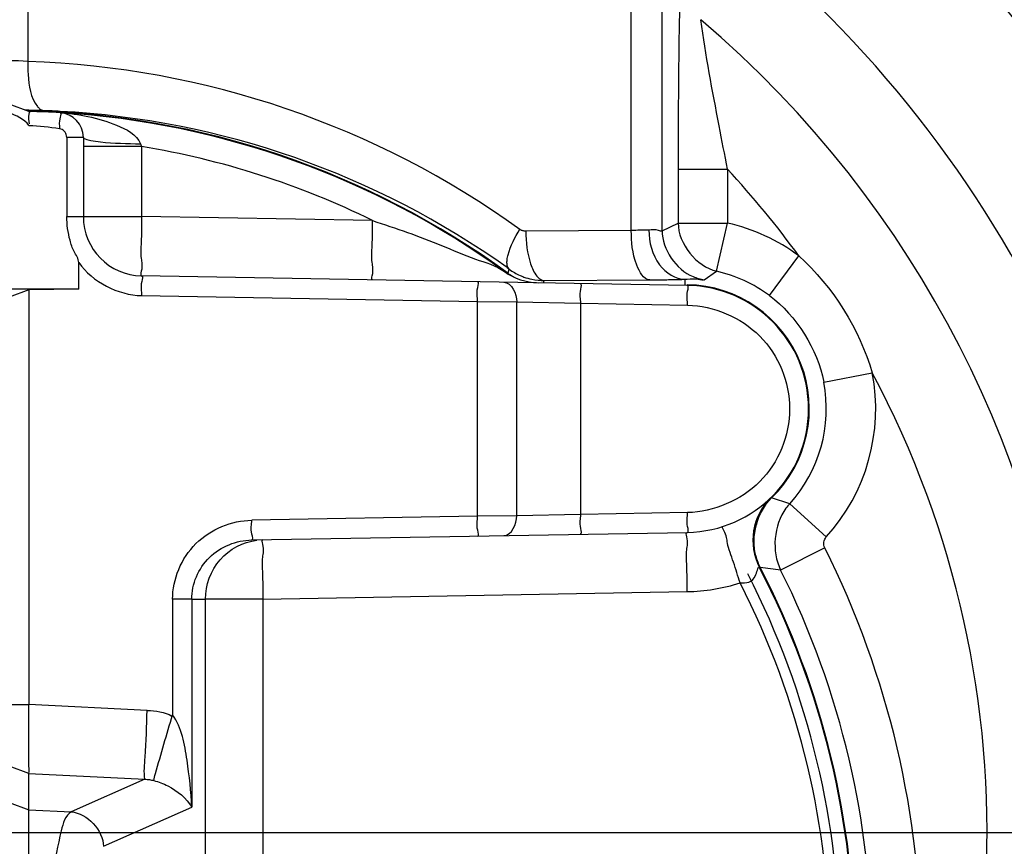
# Model space of a CAD drawing. Header units: inches. Extents: x 22575 to 24734, y 6028 to 6659.
# Tile 73 of 163: x 24691.64 to 24699.48, y 6363.31 to 6369.89. Entities that reach past the tile are written whole.
import ezdxf

# ---------------------------------------------------------------- set-up
doc = ezdxf.new("R2010")
doc.units = ezdxf.units.IN
doc.header["$LTSCALE"] = 0.5
doc.header["$MEASUREMENT"] = 0
doc.layers.add('CL', color=1, linetype='Continuous')

# ---------------------------------------------------------------- blocks, each defined once
blk = doc.blocks.new('Flygt Small 7 MGD')
at = {"color": 6, "linetype": 'Continuous'}
for p, q in [((24703.5917, 6499.7132), (24703.5917, 6494.8321)), ((24701.7282, 6493.4432), (24701.7282, 6496.1415)), ((24702.1852, 6496.1415), (24702.1852, 6493.4432)), ((24702.9977, 6495.4132), (24702.2953, 6495.1017)), ((24702.2953, 6493.4451), (24702.2953, 6495.1017)), ((24702.6688, 6494.8792), (24703.2546, 6495.1391)), ((24703.5917, 6495.1215), (24703.2546, 6495.1391)), ((24703.7492, 6495.0644), (24703.5917, 6495.1215)), ((24703.5917, 6494.8321), (24702.6688, 6494.8792)), ((24703.5917, 6494.8321), (24703.7492, 6494.775)), ((24702.4477, 6493.4451), (24702.4477, 6494.3659)), ((24702.6496, 6494.3309), (24703.5917, 6494.2828)), ((24703.5917, 6490.9803), (24703.5917, 6494.2828)), ((24703.9067, 6494.2828), (24703.5917, 6494.2828)), ((24701.7282, 6493.4432), (24698.3471, 6493.3842)), ((24701.7282, 6493.4432), (24702.1852, 6493.4432)), ((24702.2953, 6493.4451), (24702.1852, 6493.4432)), ((24702.2953, 6493.4451), (24702.4477, 6493.4451)), ((24697.2508, 6493.0358), (24697.6028, 6493.212)), ((24697.7646, 6493.193), (24697.7695, 6493.1955)), ((24701.8171, 6492.9724), (24698.3471, 6492.9118)), ((24697.5304, 6492.6833), (24697.2388, 6492.9477)), ((24700.0173, 6492.7835), (24701.8171, 6492.8149)), ((24698.3448, 6492.7544), (24699.1983, 6492.7693)), ((24699.1983, 6492.7693), (24699.705, 6492.7799)), ((24699.1983, 6491.0862), (24699.1983, 6492.7693)), ((24699.705, 6492.7799), (24700.0173, 6492.7835)), ((24699.705, 6492.7799), (24699.705, 6491.0755)), ((24700.0173, 6492.7835), (24700.0173, 6491.0719)), ((24697.5304, 6492.6833), (24697.6744, 6492.6373)), ((24697.6782, 6492.6333), (24697.6744, 6492.6373)), ((24697.2591, 6491.7157), (24696.8726, 6491.6415)), ((24699.1983, 6491.0862), (24698.3448, 6491.1011)), ((24699.705, 6491.0755), (24699.1983, 6491.0862)), ((24700.0173, 6491.0719), (24699.705, 6491.0755)), ((24702.6944, 6491.0252), (24700.0173, 6491.0719)), ((24697.692, 6491.0253), (24697.4568, 6490.7097)), ((24703.5917, 6490.9803), (24703.7492, 6491.0376)), ((24698.3471, 6490.9436), (24702.6944, 6490.8677)), ((24698.3642, 6490.9381), (24698.3642, 6490.8963)), ((24699.4923, 6490.9236), (24699.4864, 6490.9056)), ((24703.1955, 6490.9734), (24703.5917, 6490.9803)), ((24703.1955, 6490.9734), (24703.1955, 6490.7623)), ((24703.1955, 6490.9734), (24704.3029, 6490.9734)), ((24698.2111, 6490.8986), (24698.1136, 6490.8307)), ((24698.3642, 6490.8963), (24698.391, 6490.8967)), ((24699.4864, 6490.9056), (24698.6453, 6490.8996)), ((24699.7743, 6490.8436), (24699.7645, 6490.8153)), ((24699.7756, 6490.8472), (24699.7743, 6490.8436)), ((24699.7756, 6490.8472), (24699.7743, 6490.8436)), ((24699.7781, 6490.8506), (24699.7756, 6490.8472)), ((24698.1136, 6490.8307), (24698.0259, 6490.447)), ((24698.0259, 6490.0177), (24698.0259, 6490.447)), ((24698.4195, 6490.447), (24698.0259, 6490.447)), ((24698.5467, 6490.5092), (24698.4195, 6490.447)), ((24698.4195, 6490.0177), (24698.4195, 6490.447)), ((24698.5467, 6490.5092), (24698.5467, 6488.6112)), ((24698.7927, 6490.506), (24699.6339, 6490.5119)), ((24698.7927, 6490.506), (24698.7928, 6488.6112)), ((24700.854, 6490.4275), (24702.6944, 6490.3954)), ((24702.6944, 6489.838), (24702.6944, 6490.3954)), ((24703.2906, 6490.3954), (24702.6944, 6490.3954)), ((24703.1586, 6489.7648), (24703.1586, 6490.3954)), ((24703.2906, 6489.7651), (24703.2906, 6490.3954)), ((24698.4195, 6490.0177), (24698.0259, 6490.0177)), ((24702.7025, 6489.8152), (24702.6944, 6489.838)), ((24702.6944, 6489.838), (24703.1586, 6489.838)), ((24703.1586, 6489.7648), (24703.2906, 6489.7648)), ((24703.5917, 6489.5579), (24703.7492, 6489.5006)), ((24703.6017, 6488.661), (24703.6017, 6489.1586))]:
    blk.add_line(p, q, dxfattribs=at)
for points in [[(24699.6339, 6490.5119), (24699.6395, 6490.5118), (24699.645, 6490.5112), (24699.6504, 6490.5103), (24699.6558, 6490.509), (24699.6611, 6490.5073), (24699.6662, 6490.5053), (24699.6711, 6490.5029), (24699.6758, 6490.5002), (24699.6803, 6490.4972)], [(24703.2906, 6489.7651), (24703.2917, 6489.7535), (24703.2943, 6489.7428), (24703.2984, 6489.7329), (24703.3042, 6489.7237), (24703.3116, 6489.7153), (24703.3198, 6489.7084), (24703.3286, 6489.703), (24703.3383, 6489.6991), (24703.3488, 6489.6967)]]:
    blk.add_lwpolyline(points, dxfattribs=at)
blk.add_circle((24703.7492, 6495.3041), 10.6496, dxfattribs=at)
for centre, radius, start, end in [((24703.7492, 6494.6348), 11.5158, 92.40024, 267.59984), ((24703.7492, 6495.3041), 10.8465, 92.54966, 87.45034), ((24703.7492, 6495.3041), 10.8234, 92.54964, 87.45036), ((24703.7492, 6495.3041), 10.4602, 105.90433, 254.09567), ((24703.7492, 6495.3041), 10.303, 105.90432, 254.09568), ((24703.7492, 6495.3041), 8.5039, 141.15576, 229.61252), ((24703.7492, 6495.3041), 7.7912, 146.48579, 208.04038), ((24703.7492, 6496.2884), 7.2669, 153.41096, 206.58876), ((24703.7492, 6496.2884), 6.8733, 153.41096, 206.58904), ((24703.7492, 6496.2884), 6.7377, 152.65058, 207.34942), ((24703.7492, 6496.2884), 6.7323, 152.6191, 207.38093), ((24703.7492, 6496.2884), 6.5388, 152.94523, 207.05482), ((24703.7492, 6495.3041), 10.5118, 181.55693, 256.85125), ((24703.7492, 6495.3041), 9.2167, 183.48807, 236.51193), ((24698.3738, 6491.9199), 1.4645, 91.04528, 107.79527), ((24702.3632, 6533.0521), 40.1236, 263.18616, 263.4188), ((24697.3516, 6492.9749), 0.4724, 314.03927, 27.38091), ((24697.3469, 6492.9775), 0.4701, 15.00701, 27.28623), ((24698.3642, 6491.9277), 1.5189, 137.81711, 190.86082), ((24698.3642, 6491.9277), 0.9843, 91, 269), ((24697.1814, 6492.9994), 0.4709, 317.83679, 323.60046), ((24698.3642, 6491.9277), 1.1253, 137.81611, 190.86026), ((24698.3642, 6491.9277), 0.9897, 134.19442, 268.99212), ((24698.3642, 6491.9277), 1.1253, 233.31614, 257.12909), ((24699.5269, 6490.4505), 0.4724, 54.12344, 88.99988), ((24698.153, 6490.5103), 0.3926, 74.743, 81.49069), ((24698.1517, 6490.5053), 0.3977, 68.00842, 74.76158), ((24698.3322, 6492.1357), 1.2399, 270.69973, 271.48173), ((24698.7472, 6469.6612), 21.2385, 90.63994, 90.96083), ((24698.8561, 6460.3364), 30.564, 90.39527, 90.64893), ((24699.4864, 6490.4314), 0.4743, 78.02711, 90.00539), ((24699.4868, 6490.4337), 0.4719, 69.99184, 78.01223), ((24699.487, 6490.4343), 0.4713, 65.9788, 69.99335), ((24699.4859, 6490.4322), 0.4737, 53.98721, 65.96587), ((24699.5004, 6490.47), 0.4668, 55.36172, 61.29748), ((24699.5044, 6490.4758), 0.4598, 53.8574, 55.35097), ((24703.7492, 6496.2884), 6.7377, 233.8598, 268.73841), ((24702.6862, 6490.3954), 0.4724, 0, 89), ((24703.6844, 6496.2681), 6.7155, 234.28814, 234.47901), ((24703.6996, 6496.2906), 6.7425, 234.48506, 266.96829), ((24703.7492, 6496.2884), 6.7323, 234.12343, 266.4523), ((24698.3642, 6491.9277), 1.5189, 233.31462, 257.12903), ((24703.7492, 6495.3041), 7.7912, 216.13542, 222.72786), ((24703.8468, 6496.29), 7.1355, 234.27418, 268.03179), ((24703.7568, 6496.3227), 6.5711, 243.78504, 260.69647), ((24703.3555, 6489.7648), 0.1969, 180, 266.54636), ((24703.6984, 6496.2693), 6.7213, 266.96872, 268.05709), ((24703.7492, 6496.2884), 6.7323, 266.54636, 268.65963), ((24703.7532, 6497.8828), 8.3356, 268.05639, 268.89136), ((24703.7508, 6497.804), 8.2568, 268.89755, 269.08064), ((24703.7492, 6491.3088), 2.1552, 266.07653, 273.9239)]:
    blk.add_arc(centre, radius, start, end, dxfattribs=at)
at = {"color": 7, "linetype": 'Continuous'}
blk.add_arc((24703.8029, 6496.2884), 6.6737, 152.84054, 207.15947, dxfattribs=at)
at = {"color": 6, "linetype": 'Continuous'}
for points, knots in [([(24703.2546, 6495.1391), (24703.3042, 6495.1664), (24703.3533, 6495.3578), (24703.4154, 6495.6687), (24703.4517, 6496.144), (24703.4616, 6496.4932), (24703.4616, 6496.6821)], [0, 0, 0, 0, 0.107951, 0.328662, 0.639552, 1, 1, 1, 1]), ([(24692.8973, 6495.2987), (24692.8966, 6493.9614), (24693.4005, 6491.2602), (24695.5714, 6487.7792), (24698.8545, 6485.3192), (24701.5034, 6484.5877), (24702.836, 6484.4751)], [0, 0, 0, 0, 0.249994, 0.499995, 0.749999, 1, 1, 1, 1]), ([(24702.8743, 6484.4719), (24704.3531, 6484.3522), (24707.3971, 6484.734), (24711.3209, 6487.0872), (24713.9781, 6490.8116), (24714.6018, 6493.815), (24714.6011, 6495.2987)], [0, 0, 0, 0, 0.249999, 0.5, 0.750001, 1, 1, 1, 1]), ([(24702.2953, 6495.1017), (24702.3001, 6494.9762), (24702.328, 6494.7298), (24702.3741, 6494.4686), (24702.4477, 6494.3659)], [0, 0, 0, 0, 0.498636, 1, 1, 1, 1]), ([(24702.5974, 6494.8891), (24702.5588, 6494.8992), (24702.4428, 6494.945), (24702.3374, 6495.0279), (24702.2953, 6495.1017)], [0, 0, 0, 0, 0.319526, 1, 1, 1, 1]), ([(24702.5974, 6494.8891), (24702.5944, 6494.8705), (24702.5444, 6494.6957), (24702.4947, 6494.5216), (24702.4477, 6494.3659)], [0, 0, 0, 0, 0.10364, 1, 1, 1, 1]), ([(24702.6688, 6494.8792), (24702.6567, 6494.8795), (24702.6327, 6494.8814), (24702.609, 6494.886), (24702.5974, 6494.8891)], [0, 0, 0, 0, 0.501798, 1, 1, 1, 1]), ([(24702.6688, 6494.8792), (24702.6774, 6494.821), (24702.6565, 6494.6368), (24702.6559, 6494.4547), (24702.6496, 6494.3309)], [0, 0, 0, 0, 0.321887, 1, 1, 1, 1]), ([(24703.5917, 6494.8321), (24703.5914, 6494.8138), (24703.5932, 6494.6307), (24703.5921, 6494.4476), (24703.5917, 6494.2828)], [0, 0, 0, 0, 0.099751, 1, 1, 1, 1]), ([(24703.267, 6483.3399), (24701.927, 6483.3961), (24699.238, 6483.9887), (24695.7673, 6486.2186), (24693.2713, 6489.5341), (24692.49, 6492.2117), (24692.349, 6493.5681)], [0, 0, 0, 0, 0.248074, 0.497134, 0.747753, 1, 1, 1, 1]), ([(24701.7282, 6492.9708), (24701.7402, 6492.971), (24701.7177, 6493.0449), (24701.7396, 6493.1171), (24701.7277, 6493.2752), (24701.7293, 6493.383), (24701.7282, 6493.4432)], [0, 0, 0, 0, 0.076388, 0.29316, 0.617397, 1, 1, 1, 1]), ([(24702.1852, 6493.4432), (24702.1853, 6493.3318), (24702.1027, 6493.1018), (24701.8858, 6492.9878), (24701.7763, 6492.9742)], [0, 0, 0, 0, 0.502459, 1, 1, 1, 1]), ([(24702.2953, 6493.4451), (24702.2953, 6493.3246), (24702.1896, 6493.0733), (24701.9387, 6492.9745), (24701.8171, 6492.9724)], [0, 0, 0, 0, 0.497821, 1, 1, 1, 1]), ([(24702.4477, 6493.4451), (24702.4477, 6493.2847), (24702.31, 6492.9512), (24701.9777, 6492.8178), (24701.8171, 6492.8149)], [0, 0, 0, 0, 0.499523, 1, 1, 1, 1]), ([(24698.3471, 6493.3842), (24698.3481, 6493.3239), (24698.3466, 6493.2162), (24698.3585, 6493.0581), (24698.3366, 6492.9859), (24698.3591, 6492.912), (24698.3471, 6492.9118)], [0, 0, 0, 0, 0.382577, 0.706753, 0.923573, 1, 1, 1, 1]), ([(24697.9262, 6493.3144), (24697.8788, 6493.3159), (24697.8046, 6493.3175), (24697.7808, 6493.1734), (24697.7711, 6493.1922)], [0, 0, 0, 0, 0.69202, 1, 1, 1, 1]), ([(24697.9262, 6493.3144), (24697.9439, 6493.2595), (24697.9735, 6493.1565), (24698.0315, 6493.0081), (24698.0309, 6492.9316), (24698.0732, 6492.868), (24698.0627, 6492.8646)], [0, 0, 0, 0, 0.367753, 0.706445, 0.929322, 1, 1, 1, 1]), ([(24697.2508, 6493.0358), (24697.2577, 6493.022), (24697.2626, 6492.9893), (24697.2491, 6492.9591), (24697.2387, 6492.9476)], [0, 0, 0, 0, 0.500004, 1, 1, 1, 1]), ([(24701.8171, 6492.9724), (24701.8017, 6492.9721), (24701.833, 6492.8863), (24701.8164, 6492.852), (24701.8171, 6492.8149)], [0, 0, 0, 0, 0.293056, 1, 1, 1, 1]), ([(24698.3471, 6492.9118), (24698.3317, 6492.9115), (24698.3589, 6492.8259), (24698.3437, 6492.7915), (24698.3443, 6492.7544)], [0, 0, 0, 0, 0.293568, 1, 1, 1, 1]), ([(24699.1983, 6492.7693), (24699.1976, 6492.8063), (24699.2128, 6492.8408), (24699.1856, 6492.9265), (24699.201, 6492.9267)], [0, 0, 0, 0, 0.705893, 1, 1, 1, 1]), ([(24700.0173, 6492.941), (24700.0019, 6492.9407), (24700.0333, 6492.8549), (24700.0167, 6492.8206), (24700.0173, 6492.7835)], [0, 0, 0, 0, 0.29255, 1, 1, 1, 1]), ([(24698.3448, 6491.1011), (24698.1361, 6491.1066), (24697.7044, 6491.2859), (24697.4458, 6491.9277), (24697.7044, 6492.5695), (24698.1361, 6492.7488), (24698.3448, 6492.7544)], [0, 0, 0, 0, 0.249966, 0.5, 0.750034, 1, 1, 1, 1]), ([(24698.3443, 6491.1011), (24698.3437, 6491.064), (24698.3589, 6491.0295), (24698.3317, 6490.9439), (24698.3471, 6490.9436)], [0, 0, 0, 0, 0.706432, 1, 1, 1, 1]), ([(24699.201, 6490.9287), (24699.1856, 6490.929), (24699.2128, 6491.0146), (24699.1976, 6491.049), (24699.1983, 6491.0862)], [0, 0, 0, 0, 0.293067, 1, 1, 1, 1]), ([(24700.0173, 6491.0719), (24700.0167, 6491.0348), (24700.0332, 6491.0005), (24700.0019, 6490.9147), (24700.0173, 6490.9145)], [0, 0, 0, 0, 0.706407, 1, 1, 1, 1]), ([(24702.6944, 6490.8677), (24702.6791, 6490.868), (24702.7104, 6490.9538), (24702.6938, 6490.9881), (24702.6944, 6491.0252)], [0, 0, 0, 0, 0.293053, 1, 1, 1, 1]), ([(24698.2111, 6490.8986), (24698.2206, 6490.9057), (24698.2718, 6490.8885), (24698.3138, 6490.8955), (24698.3473, 6490.8959)], [0, 0, 0, 0, 0.262762, 1, 1, 1, 1]), ([(24698.6522, 6490.5026), (24698.6514, 6490.5992), (24698.6096, 6490.7804), (24698.4422, 6490.895), (24698.3642, 6490.8963)], [0, 0, 0, 0, 0.553342, 1, 1, 1, 1]), ([(24698.6453, 6490.8996), (24698.6974, 6490.8974), (24698.7824, 6490.7304), (24698.7922, 6490.5992), (24698.7928, 6490.506)], [0, 0, 0, 0, 0.359185, 1, 1, 1, 1]), ([(24699.5017, 6490.9028), (24699.4992, 6490.9036), (24699.4941, 6490.9049), (24699.4889, 6490.9055), (24699.4864, 6490.9056)], [0, 0, 0, 0, 0.505926, 1, 1, 1, 1]), ([(24699.5951, 6490.7731), (24699.5895, 6490.7897), (24699.5701, 6490.8386), (24699.5364, 6490.8916), (24699.5017, 6490.9028)], [0, 0, 0, 0, 0.325029, 1, 1, 1, 1]), ([(24700.854, 6490.8998), (24700.8651, 6490.8997), (24700.8433, 6490.8263), (24700.866, 6490.7528), (24700.8536, 6490.5932), (24700.8551, 6490.4854), (24700.854, 6490.4275)], [0, 0, 0, 0, 0.070475, 0.293132, 0.632022, 1, 1, 1, 1]), ([(24702.6944, 6490.3954), (24702.6955, 6490.4556), (24702.694, 6490.5633), (24702.7059, 6490.7214), (24702.684, 6490.7937), (24702.7065, 6490.8675), (24702.6944, 6490.8677)], [0, 0, 0, 0, 0.382604, 0.706841, 0.923612, 1, 1, 1, 1]), ([(24699.7645, 6490.8154), (24699.7699, 6490.811), (24699.7793, 6490.7974), (24699.7823, 6490.7814), (24699.783, 6490.7725)], [0, 0, 0, 0, 0.436554, 1, 1, 1, 1]), ([(24699.783, 6490.7725), (24699.7838, 6490.7616), (24699.7825, 6490.7369), (24699.7774, 6490.7127), (24699.7739, 6490.6995)], [0, 0, 0, 0, 0.444475, 1, 1, 1, 1]), ([(24700.854, 6490.4275), (24700.669, 6490.4888), (24700.3918, 6490.583), (24700.0512, 6490.7365), (24699.8716, 6490.7839), (24699.8038, 6490.8333)], [0, 0, 0, 0, 0.519328, 0.776468, 1, 1, 1, 1]), ([(24703.1955, 6490.7623), (24703.1955, 6490.7305), (24703.2381, 6490.6755), (24703.2757, 6490.555), (24703.2906, 6490.4589), (24703.2906, 6490.3954)], [0, 0, 0, 0, 0.249838, 0.500341, 1, 1, 1, 1]), ([(24698.5467, 6490.5092), (24698.5532, 6490.5161), (24698.5952, 6490.495), (24698.6265, 6490.5017), (24698.6522, 6490.5026)], [0, 0, 0, 0, 0.269909, 1, 1, 1, 1]), ([(24698.0259, 6490.0177), (24698.0485, 6489.9027), (24698.1244, 6489.5067), (24698.2, 6489.1103), (24698.239, 6488.8268)], [0, 0, 0, 0, 0.290452, 1, 1, 1, 1]), ([(24698.4017, 6488.5554), (24698.4058, 6488.6478), (24698.4176, 6489.1352), (24698.4195, 6489.6227), (24698.4195, 6490.0177)], [0, 0, 0, 0, 0.189794, 1, 1, 1, 1]), ([(24703.122, 6489.5973), (24703.0442, 6489.6134), (24702.897, 6489.6583), (24702.7332, 6489.7406), (24702.7025, 6489.8152)], [0, 0, 0, 0, 0.496448, 1, 1, 1, 1]), ([(24703.0979, 6489.7895), (24703.0731, 6489.7942), (24702.9419, 6489.8111), (24702.8095, 6489.8148), (24702.7025, 6489.8152)], [0, 0, 0, 0, 0.190824, 1, 1, 1, 1]), ([(24703.1586, 6489.7648), (24703.1586, 6489.7711), (24703.1321, 6489.7829), (24703.1136, 6489.7865), (24703.0979, 6489.7895)], [0, 0, 0, 0, 0.283597, 1, 1, 1, 1]), ([(24703.3436, 6489.5683), (24703.3315, 6489.569), (24703.3594, 6489.6377), (24703.3469, 6489.666), (24703.3487, 6489.6967)], [0, 0, 0, 0, 0.28279, 1, 1, 1, 1]), ([(24703.5917, 6489.5579), (24703.5852, 6489.558), (24703.6052, 6489.6098), (24703.5914, 6489.6295), (24703.5908, 6489.6555)], [0, 0, 0, 0, 0.201053, 1, 1, 1, 1]), ([(24703.489, 6489.5472), (24703.486, 6489.5485), (24703.4799, 6489.5506), (24703.4736, 6489.5517), (24703.4705, 6489.5519)], [0, 0, 0, 0, 0.513496, 1, 1, 1, 1]), ([(24703.5246, 6489.5183), (24703.5194, 6489.5248), (24703.5086, 6489.536), (24703.4954, 6489.5444), (24703.489, 6489.5472)], [0, 0, 0, 0, 0.543385, 1, 1, 1, 1]), ([(24703.6017, 6489.1586), (24703.6027, 6489.1936), (24703.5991, 6489.3152), (24703.5805, 6489.4496), (24703.5246, 6489.5183)], [0, 0, 0, 0, 0.282942, 1, 1, 1, 1])]:
    blk.add_open_spline(points, degree=3, knots=knots, dxfattribs=at)
for points in [[(24703.2546, 6495.1391), (24703.1297, 6495.1475), (24702.9993, 6495.288), (24702.9977, 6495.4132)], [(24702.6496, 6494.3309), (24702.5828, 6494.3343), (24702.5104, 6494.3399), (24702.454, 6494.3759)], [(24697.5604, 6492.72), (24697.6581, 6492.8524), (24697.6765, 6493.0648), (24697.6028, 6493.212)], [(24697.8009, 6493.0992), (24697.8423, 6492.945), (24697.7888, 6492.7485), (24697.6744, 6492.6373)], [(24699.8091, 6492.9373), (24699.7462, 6492.9362), (24699.7044, 6492.8428), (24699.705, 6492.7799)], [(24697.692, 6491.0253), (24697.4742, 6491.1876), (24697.3103, 6491.4489), (24697.2592, 6491.7157)], [(24697.4568, 6490.7097), (24697.1853, 6490.956), (24696.976, 6491.2898), (24696.8726, 6491.6415)], [(24699.8091, 6490.9181), (24699.7462, 6490.9192), (24699.7044, 6491.0126), (24699.705, 6491.0755)], [(24703.1955, 6490.7623), (24703.0856, 6490.9156), (24702.883, 6491.0219), (24702.6944, 6491.0252)], [(24698.5467, 6490.5092), (24698.5466, 6490.6559), (24698.4367, 6490.8192), (24698.3007, 6490.8741)], [(24698.4195, 6490.447), (24698.4194, 6490.6106), (24698.273, 6490.7942), (24698.1136, 6490.8307)], [(24699.6339, 6490.5119), (24699.6333, 6490.5999), (24699.6234, 6490.6897), (24699.5951, 6490.7731)], [(24699.7739, 6490.6995), (24699.7549, 6490.6277), (24699.7194, 6490.5604), (24699.6803, 6490.4972)], [(24698.6522, 6490.5026), (24698.6991, 6490.5044), (24698.7459, 6490.5053), (24698.7928, 6490.506)], [(24703.3488, 6489.6967), (24703.4292, 6489.6843), (24703.5104, 6489.6735), (24703.5917, 6489.6729)], [(24703.5917, 6489.6692), (24703.6314, 6489.6206), (24703.6919, 6489.589), (24703.7516, 6489.5696)], [(24703.3436, 6489.5683), (24703.2693, 6489.5728), (24703.195, 6489.5823), (24703.122, 6489.5973)]]:
    blk.add_open_spline(points, degree=3, dxfattribs=at)
at = {"layer": 'CL'}
blk.add_line((24703.7492, 6495.3041), (24681.0391, 6495.3041), dxfattribs=at)

msp = doc.modelspace()

# ---------------------------------------------------------------- block references
at = {"rotation": 180}
msp.add_blockref('Flygt Small 7 MGD', (49395.3009, 12858.7201), dxfattribs=at)

doc.saveas('drawing.dxf')
